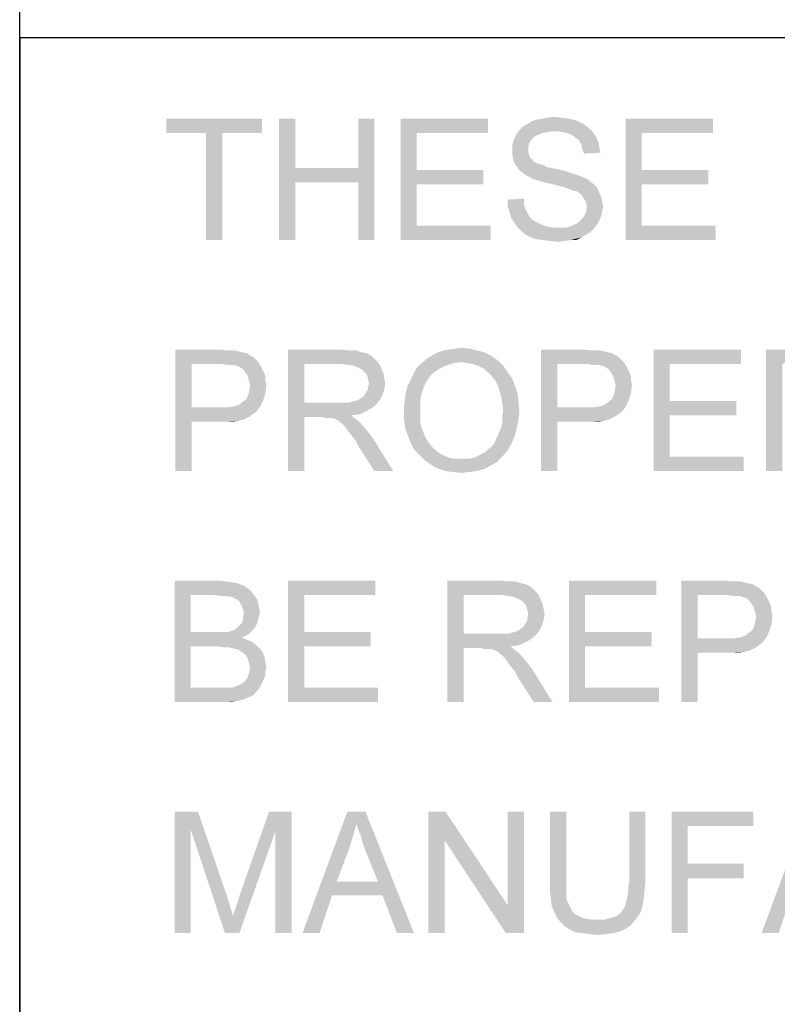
# Model space of a CAD drawing. Extents: x 0 to 1189, y 0 to 841.
# Tile 21 of 96: x 909 to 928, y 46 to 70. Entities that reach past the tile are written whole.
import ezdxf

# ---------------------------------------------------------------- set-up
doc = ezdxf.new("R2010")
doc.units = 0
doc.header["$LTSCALE"] = 65.395
doc.layers.get('0').update_dxf_attribs({"linetype": 'CONTINUOUS'})

msp = doc.modelspace()

# ---------------------------------------------------------------- linework, layer by layer
at = {"color": 3, "linetype": 'Continuous'}
for p, q in [((909, 15), (909, 90)), ((909, 70), (1037, 70)), ((909, 70), (909, 40)), ((909, 70), (1174, 70))]:
    msp.add_line(p, q, dxfattribs=at)
at = {"color": 1, "linetype": 'Continuous'}
for points in [[(922.044, 68.022), (922.2, 68.044), (922.356, 68.022)], [(914.978, 68), (912.622, 67.644), (912.622, 68)], [(913.6, 67.644), (912.622, 67.644), (914.978, 68)], [(914, 67.644), (913.6, 67.644), (914.978, 68)], [(914, 67.644), (914.978, 68), (914.978, 67.644)], [(915.8, 68), (915.8, 66.778), (915.4, 65)], [(915.8, 68), (915.4, 65), (915.4, 68)], [(917.756, 68), (917.356, 66.778), (917.356, 68)], [(917.356, 66.422), (917.356, 66.778), (917.756, 68)], [(917.356, 65), (917.356, 66.422), (917.756, 68)], [(917.356, 65), (917.756, 68), (917.756, 65)], [(918.4, 68), (920.556, 68), (918.8, 67.644)], [(918.8, 67.644), (918.4, 65), (918.4, 68)], [(918.8, 67.644), (920.556, 68), (920.556, 67.644)], [(923, 67.8), (921.356, 67.733), (921.422, 67.8)], [(921.356, 67.733), (923, 67.8), (923.111, 67.711)], [(922.911, 67.867), (921.422, 67.8), (921.533, 67.867)], [(921.422, 67.8), (922.911, 67.867), (923, 67.8)], [(922.778, 67.933), (921.533, 67.867), (921.644, 67.933)], [(921.533, 67.867), (922.778, 67.933), (922.911, 67.867)], [(922.644, 67.978), (921.644, 67.933), (921.778, 67.978)], [(921.644, 67.933), (922.644, 67.978), (922.778, 67.933)], [(922.511, 68), (921.778, 67.978), (921.911, 68)], [(921.778, 67.978), (922.511, 68), (922.644, 67.978)], [(922.356, 68.022), (921.911, 68), (922.044, 68.022)], [(921.911, 68), (922.356, 68.022), (922.511, 68)], [(923.956, 68), (926.111, 68), (924.356, 67.644)], [(924.356, 67.644), (923.956, 65), (923.956, 68)], [(924.356, 67.644), (926.111, 68), (926.111, 67.644)], [(914, 67.644), (913.6, 65), (913.6, 67.644)], [(913.6, 65), (914, 67.644), (914, 65)], [(918.8, 67.644), (918.8, 66.733), (918.4, 65)], [(921.8, 67.6), (921.222, 67.533), (921.267, 67.622)], [(921.8, 67.6), (921.711, 67.556), (921.222, 67.533)], [(921.222, 67.533), (921.711, 67.556), (921.644, 67.489)], [(922.222, 67.689), (921.267, 67.622), (921.356, 67.733)], [(922.222, 67.689), (922.044, 67.667), (921.267, 67.622)], [(922.044, 67.667), (921.911, 67.644), (921.267, 67.622)], [(921.267, 67.622), (921.911, 67.644), (921.8, 67.6)], [(921.356, 67.733), (923.111, 67.711), (922.222, 67.689)], [(922.378, 67.667), (922.222, 67.689), (923.111, 67.711)], [(922.511, 67.644), (922.378, 67.667), (923.111, 67.711)], [(922.511, 67.644), (923.111, 67.711), (923.178, 67.622)], [(923.178, 67.622), (922.622, 67.6), (922.511, 67.644)], [(922.711, 67.533), (922.622, 67.6), (923.178, 67.622)], [(922.711, 67.533), (923.178, 67.622), (923.244, 67.511)], [(924.356, 67.644), (924.356, 66.733), (923.956, 65)], [(921.578, 67.4), (921.156, 67.311), (921.178, 67.422)], [(921.156, 67.311), (921.578, 67.4), (921.556, 67.311)], [(921.556, 67.311), (921.556, 67.222), (921.156, 67.2)], [(921.556, 67.311), (921.156, 67.2), (921.156, 67.311)], [(921.644, 67.489), (921.178, 67.422), (921.222, 67.533)], [(921.178, 67.422), (921.644, 67.489), (921.578, 67.4)], [(923.244, 67.511), (922.8, 67.467), (922.711, 67.533)], [(922.8, 67.467), (923.244, 67.511), (923.289, 67.4)], [(923.289, 67.4), (922.867, 67.356), (922.8, 67.467)], [(922.867, 67.356), (923.289, 67.4), (923.311, 67.267)], [(923.311, 67.267), (922.889, 67.244), (922.867, 67.356)], [(921.156, 67.2), (921.556, 67.222), (921.556, 67.156)], [(921.556, 67.156), (921.156, 67.111), (921.156, 67.2)], [(921.156, 67.111), (921.556, 67.156), (921.578, 67.089)], [(921.578, 67.089), (921.178, 67.022), (921.156, 67.111)], [(921.178, 67.022), (921.578, 67.089), (921.6, 67.022)], [(922.889, 67.244), (923.311, 67.267), (923.333, 67.156)], [(923.333, 67.156), (922.933, 67.133), (922.889, 67.244)], [(921.6, 67.022), (921.2, 66.911), (921.178, 67.022)], [(921.6, 67.022), (921.667, 66.978), (921.2, 66.911)], [(921.667, 66.978), (921.689, 66.933), (921.2, 66.911)], [(921.2, 66.911), (921.689, 66.933), (921.733, 66.911)], [(921.733, 66.911), (921.244, 66.844), (921.2, 66.911)], [(921.733, 66.911), (921.8, 66.889), (921.244, 66.844)], [(921.8, 66.889), (921.867, 66.867), (921.244, 66.844)], [(921.244, 66.844), (921.867, 66.867), (921.933, 66.844)], [(921.933, 66.844), (921.311, 66.756), (921.244, 66.844)], [(921.933, 66.844), (922.022, 66.8), (921.311, 66.756)], [(915.8, 66.778), (915.8, 66.422), (915.4, 65)], [(915.8, 66.778), (917.356, 66.778), (915.8, 66.422)], [(917.356, 66.422), (915.8, 66.422), (917.356, 66.778)], [(918.8, 66.733), (918.8, 66.378), (918.4, 65)], [(918.8, 66.378), (920.444, 66.733), (920.444, 66.378)], [(918.8, 66.733), (920.444, 66.733), (918.8, 66.378)], [(922.022, 66.8), (922.133, 66.778), (921.311, 66.756)], [(921.311, 66.756), (922.133, 66.778), (922.244, 66.756)], [(922.244, 66.756), (921.378, 66.689), (921.311, 66.756)], [(922.244, 66.756), (922.444, 66.711), (921.378, 66.689)], [(921.378, 66.689), (922.444, 66.711), (922.644, 66.644)], [(922.644, 66.644), (921.467, 66.622), (921.378, 66.689)], [(921.467, 66.622), (922.644, 66.644), (922.778, 66.6)], [(922.778, 66.6), (921.578, 66.556), (921.467, 66.622)], [(921.578, 66.556), (922.778, 66.6), (922.889, 66.556)], [(924.356, 66.733), (924.356, 66.378), (923.956, 65)], [(924.356, 66.378), (926, 66.733), (926, 66.378)], [(924.356, 66.733), (926, 66.733), (924.356, 66.378)], [(915.4, 65), (915.8, 66.422), (915.8, 65)], [(918.8, 66.378), (918.8, 65.356), (918.4, 65)], [(922.889, 66.556), (921.667, 66.511), (921.578, 66.556)], [(921.667, 66.511), (922.889, 66.556), (923, 66.511)], [(923, 66.511), (921.8, 66.467), (921.667, 66.511)], [(921.956, 66.422), (921.8, 66.467), (923, 66.511)], [(921.956, 66.422), (923, 66.511), (923.111, 66.422)], [(923.111, 66.422), (922.156, 66.378), (921.956, 66.422)], [(922.156, 66.378), (923.111, 66.422), (923.2, 66.356)], [(923.2, 66.356), (922.333, 66.333), (922.156, 66.378)], [(922.489, 66.289), (922.333, 66.333), (923.2, 66.356)], [(922.489, 66.289), (923.2, 66.356), (923.267, 66.267)], [(924.356, 66.378), (924.356, 65.356), (923.956, 65)], [(923.267, 66.267), (922.6, 66.244), (922.489, 66.289)], [(922.667, 66.222), (922.6, 66.244), (923.267, 66.267)], [(922.756, 66.2), (922.667, 66.222), (923.267, 66.267)], [(922.822, 66.156), (922.756, 66.2), (923.267, 66.267)], [(922.822, 66.156), (923.267, 66.267), (923.311, 66.156)], [(923.311, 66.156), (922.867, 66.111), (922.822, 66.156)], [(922.867, 66.111), (923.311, 66.156), (923.356, 66.067)], [(923.356, 66.067), (922.911, 66.044), (922.867, 66.111)], [(921.044, 66), (921.444, 66.022), (921.444, 65.911)], [(921.444, 65.911), (921.044, 65.844), (921.044, 66)], [(921.044, 65.844), (921.444, 65.911), (921.467, 65.8)], [(921.467, 65.8), (921.089, 65.689), (921.044, 65.844)], [(922.911, 66.044), (923.356, 66.067), (923.378, 65.956)], [(923.378, 65.956), (922.978, 65.933), (922.911, 66.044)], [(922.978, 65.933), (923.378, 65.956), (923.4, 65.844)], [(923.4, 65.844), (923, 65.822), (922.978, 65.933)], [(923, 65.822), (923.4, 65.844), (923.378, 65.711)], [(921.467, 65.8), (921.511, 65.711), (921.089, 65.689)], [(921.089, 65.689), (921.511, 65.711), (921.556, 65.622)], [(921.556, 65.622), (921.133, 65.556), (921.089, 65.689)], [(921.133, 65.556), (921.556, 65.622), (921.6, 65.556)], [(922.867, 65.511), (922.911, 65.556), (923.356, 65.6)], [(922.867, 65.511), (923.356, 65.6), (923.311, 65.489)], [(923.356, 65.6), (922.911, 65.556), (922.978, 65.689)], [(923.378, 65.711), (922.978, 65.689), (923, 65.822)], [(922.978, 65.689), (923.378, 65.711), (923.356, 65.6)], [(918.8, 65.356), (920.622, 65.356), (918.4, 65)], [(918.4, 65), (920.622, 65.356), (920.622, 65)], [(921.6, 65.556), (921.2, 65.444), (921.133, 65.556)], [(921.6, 65.556), (921.667, 65.489), (921.2, 65.444)], [(921.2, 65.444), (921.667, 65.489), (921.756, 65.444)], [(921.756, 65.444), (921.289, 65.311), (921.2, 65.444)], [(921.756, 65.444), (921.844, 65.4), (921.289, 65.311)], [(921.844, 65.4), (921.933, 65.356), (921.289, 65.311)], [(921.933, 65.356), (922.044, 65.333), (921.289, 65.311)], [(922.489, 65.311), (922.578, 65.333), (923.244, 65.378)], [(922.489, 65.311), (923.244, 65.378), (923.178, 65.289)], [(923.244, 65.378), (922.578, 65.333), (922.667, 65.378)], [(922.667, 65.378), (922.733, 65.4), (923.311, 65.489)], [(922.667, 65.378), (923.311, 65.489), (923.244, 65.378)], [(922.733, 65.4), (922.8, 65.444), (923.311, 65.489)], [(923.311, 65.489), (922.8, 65.444), (922.867, 65.511)], [(924.356, 65.356), (926.178, 65.356), (923.956, 65)], [(923.956, 65), (926.178, 65.356), (926.178, 65)], [(921.289, 65.311), (922.044, 65.333), (922.156, 65.311)], [(922.156, 65.311), (921.378, 65.222), (921.289, 65.311)], [(922.489, 65.311), (923.178, 65.289), (921.378, 65.222)], [(922.378, 65.311), (922.489, 65.311), (921.378, 65.222)], [(922.289, 65.311), (922.378, 65.311), (921.378, 65.222)], [(922.156, 65.311), (922.289, 65.311), (921.378, 65.222)], [(921.378, 65.222), (923.178, 65.289), (923.089, 65.2)], [(923.089, 65.2), (921.489, 65.133), (921.378, 65.222)], [(921.489, 65.133), (923.089, 65.2), (922.978, 65.133)], [(922.978, 65.133), (921.622, 65.067), (921.489, 65.133)], [(921.622, 65.067), (922.978, 65.133), (922.867, 65.067)], [(922.867, 65.067), (921.756, 65.022), (921.622, 65.067)], [(921.933, 65), (921.756, 65.022), (922.867, 65.067)], [(922.6, 65), (921.933, 65), (922.867, 65.067)], [(922.6, 65), (922.111, 64.978), (921.933, 65)], [(922.111, 64.978), (922.6, 65), (922.444, 64.978)], [(922.444, 64.978), (922.289, 64.956), (922.111, 64.978)], [(922.6, 65), (922.867, 65.067), (922.733, 65)], [(912.844, 62.3), (913.933, 62.3), (913.244, 61.944)], [(913.244, 61.944), (912.844, 59.3), (912.844, 62.3)], [(913.933, 62.3), (914.089, 62.278), (913.244, 61.944)], [(914.311, 62.278), (914.4, 62.256), (913.244, 61.944)], [(914.2, 62.278), (914.311, 62.278), (913.244, 61.944)], [(914.089, 62.278), (914.2, 62.278), (913.244, 61.944)], [(914.4, 62.256), (914.489, 62.233), (913.244, 61.944)], [(914.489, 62.233), (914.6, 62.211), (913.244, 61.944)], [(914.6, 62.211), (914.667, 62.167), (913.244, 61.944)], [(915.622, 62.3), (916.933, 62.3), (916.022, 61.944)], [(916.022, 61.944), (915.622, 59.3), (915.622, 62.3)], [(916.933, 62.3), (917.133, 62.278), (916.022, 61.944)], [(917.289, 62.278), (917.444, 62.233), (916.022, 61.944)], [(917.133, 62.278), (917.289, 62.278), (916.022, 61.944)], [(917.444, 62.233), (917.556, 62.211), (916.022, 61.944)], [(917.556, 62.211), (917.644, 62.167), (916.022, 61.944)], [(920.467, 62.233), (919.2, 62.167), (919.333, 62.233)], [(919.2, 62.167), (920.467, 62.233), (920.644, 62.144)], [(920.289, 62.278), (919.333, 62.233), (919.467, 62.278)], [(919.333, 62.233), (920.289, 62.278), (920.467, 62.233)], [(919.467, 62.278), (919.6, 62.3), (920.111, 62.322)], [(919.467, 62.278), (920.111, 62.322), (920.289, 62.278)], [(920.111, 62.322), (919.6, 62.3), (919.756, 62.322)], [(919.756, 62.322), (919.911, 62.344), (920.111, 62.322)], [(921.867, 62.3), (922.956, 62.3), (922.267, 61.944)], [(922.267, 61.944), (921.867, 59.3), (921.867, 62.3)], [(922.956, 62.3), (923.111, 62.278), (922.267, 61.944)], [(923.333, 62.278), (923.422, 62.256), (922.267, 61.944)], [(923.222, 62.278), (923.333, 62.278), (922.267, 61.944)], [(923.111, 62.278), (923.222, 62.278), (922.267, 61.944)], [(923.422, 62.256), (923.511, 62.233), (922.267, 61.944)], [(923.511, 62.233), (923.622, 62.211), (922.267, 61.944)], [(923.622, 62.211), (923.689, 62.167), (922.267, 61.944)], [(924.644, 62.3), (926.8, 62.3), (925.044, 61.944)], [(925.044, 61.944), (924.644, 59.3), (924.644, 62.3)], [(925.044, 61.944), (926.8, 62.3), (926.8, 61.944)], [(927.422, 62.3), (928.733, 62.3), (927.822, 61.944)], [(927.822, 61.944), (927.422, 59.3), (927.422, 62.3)], [(914.667, 62.167), (914.756, 62.122), (913.244, 61.944)], [(914.756, 62.122), (914.822, 62.056), (913.244, 61.944)], [(914.822, 62.056), (914.889, 61.989), (913.244, 61.944)], [(913.978, 61.944), (913.244, 61.944), (914.889, 61.989)], [(914.111, 61.922), (913.978, 61.944), (914.889, 61.989)], [(914.2, 61.922), (914.111, 61.922), (914.889, 61.989)], [(914.289, 61.922), (914.2, 61.922), (914.889, 61.989)], [(914.289, 61.922), (914.889, 61.989), (914.933, 61.922)], [(917.644, 62.167), (917.733, 62.1), (916.022, 61.944)], [(917.733, 62.1), (917.822, 62.011), (916.022, 61.944)], [(916.956, 61.944), (916.022, 61.944), (917.822, 62.011)], [(917.111, 61.922), (916.956, 61.944), (917.822, 62.011)], [(917.111, 61.922), (917.822, 62.011), (917.889, 61.922)], [(919.911, 61.989), (918.867, 61.922), (918.978, 62.011)], [(919.911, 61.989), (919.711, 61.967), (918.867, 61.922)], [(918.867, 61.922), (919.711, 61.967), (919.511, 61.9)], [(920.8, 62.033), (918.978, 62.011), (919.089, 62.1)], [(919.911, 61.989), (918.978, 62.011), (920.8, 62.033)], [(920.644, 62.144), (919.089, 62.1), (919.2, 62.167)], [(919.089, 62.1), (920.644, 62.144), (920.8, 62.033)], [(920.044, 61.967), (919.911, 61.989), (920.8, 62.033)], [(920.178, 61.944), (920.044, 61.967), (920.8, 62.033)], [(920.311, 61.9), (920.178, 61.944), (920.8, 62.033)], [(920.311, 61.9), (920.8, 62.033), (920.933, 61.9)], [(923.689, 62.167), (923.778, 62.122), (922.267, 61.944)], [(923.778, 62.122), (923.844, 62.056), (922.267, 61.944)], [(923.844, 62.056), (923.911, 61.989), (922.267, 61.944)], [(923, 61.944), (922.267, 61.944), (923.911, 61.989)], [(923.133, 61.922), (923, 61.944), (923.911, 61.989)], [(923.222, 61.922), (923.133, 61.922), (923.911, 61.989)], [(923.311, 61.922), (923.222, 61.922), (923.911, 61.989)], [(923.311, 61.922), (923.911, 61.989), (923.956, 61.922)], [(913.244, 61.944), (913.244, 60.878), (912.844, 59.3)], [(914.933, 61.922), (914.333, 61.9), (914.289, 61.922)], [(914.422, 61.878), (914.333, 61.9), (914.933, 61.922)], [(914.489, 61.833), (914.422, 61.878), (914.933, 61.922)], [(914.489, 61.833), (914.933, 61.922), (914.978, 61.833)], [(914.978, 61.833), (914.533, 61.789), (914.489, 61.833)], [(914.533, 61.789), (914.978, 61.833), (915.022, 61.744)], [(915.022, 61.744), (914.578, 61.722), (914.533, 61.789)], [(914.622, 61.656), (914.578, 61.722), (915.022, 61.744)], [(914.622, 61.656), (915.022, 61.744), (915.067, 61.633)], [(916.022, 61.944), (916.022, 60.989), (915.622, 59.3)], [(917.889, 61.922), (917.244, 61.9), (917.111, 61.922)], [(917.356, 61.856), (917.244, 61.9), (917.889, 61.922)], [(917.444, 61.811), (917.356, 61.856), (917.889, 61.922)], [(917.444, 61.811), (917.889, 61.922), (917.933, 61.811)], [(917.933, 61.811), (917.533, 61.722), (917.444, 61.811)], [(917.533, 61.722), (917.933, 61.811), (917.978, 61.722)], [(917.978, 61.722), (917.578, 61.656), (917.533, 61.722)], [(917.578, 61.656), (917.978, 61.722), (918, 61.589)], [(919.333, 61.811), (919.178, 61.7), (918.711, 61.678)], [(919.333, 61.811), (918.711, 61.678), (918.778, 61.811)], [(919.511, 61.9), (918.778, 61.811), (918.867, 61.922)], [(918.778, 61.811), (919.511, 61.9), (919.333, 61.811)], [(920.933, 61.9), (920.444, 61.833), (920.311, 61.9)], [(920.556, 61.744), (920.444, 61.833), (920.933, 61.9)], [(920.556, 61.744), (920.933, 61.9), (921.044, 61.744)], [(921.044, 61.744), (920.644, 61.656), (920.556, 61.744)], [(920.644, 61.656), (921.044, 61.744), (921.156, 61.589)], [(922.267, 61.944), (922.267, 60.878), (921.867, 59.3)], [(923.956, 61.922), (923.356, 61.9), (923.311, 61.922)], [(923.444, 61.878), (923.356, 61.9), (923.956, 61.922)], [(923.511, 61.833), (923.444, 61.878), (923.956, 61.922)], [(923.511, 61.833), (923.956, 61.922), (924, 61.833)], [(924, 61.833), (923.556, 61.789), (923.511, 61.833)], [(923.556, 61.789), (924, 61.833), (924.044, 61.744)], [(924.044, 61.744), (923.6, 61.722), (923.556, 61.789)], [(923.644, 61.656), (923.6, 61.722), (924.044, 61.744)], [(923.644, 61.656), (924.044, 61.744), (924.089, 61.633)], [(925.044, 61.944), (925.044, 61.033), (924.644, 59.3)], [(927.822, 61.944), (927.822, 60.989), (927.422, 59.3)], [(915.067, 61.633), (914.644, 61.589), (914.622, 61.656)], [(914.644, 61.589), (915.067, 61.633), (915.067, 61.522)], [(915.067, 61.522), (914.667, 61.5), (914.644, 61.589)], [(914.667, 61.5), (915.067, 61.522), (915.089, 61.433)], [(915.089, 61.433), (914.689, 61.411), (914.667, 61.5)], [(918, 61.589), (917.6, 61.567), (917.578, 61.656)], [(917.6, 61.567), (918, 61.589), (918.022, 61.478)], [(918.022, 61.478), (917.622, 61.456), (917.6, 61.567)], [(917.6, 61.389), (917.622, 61.456), (918.022, 61.478)], [(917.6, 61.322), (917.6, 61.389), (918.022, 61.478)], [(917.6, 61.322), (918.022, 61.478), (918, 61.322)], [(919.044, 61.522), (918.578, 61.411), (918.644, 61.544)], [(919.044, 61.522), (919, 61.433), (918.578, 61.411)], [(919.111, 61.611), (918.644, 61.544), (918.711, 61.678)], [(918.644, 61.544), (919.111, 61.611), (919.044, 61.522)], [(918.711, 61.678), (919.178, 61.7), (919.111, 61.611)], [(921.156, 61.589), (920.733, 61.544), (920.644, 61.656)], [(920.8, 61.411), (920.733, 61.544), (921.156, 61.589)], [(920.8, 61.411), (921.156, 61.589), (921.222, 61.411)], [(924.089, 61.633), (923.667, 61.589), (923.644, 61.656)], [(923.667, 61.589), (924.089, 61.633), (924.089, 61.522)], [(924.089, 61.522), (923.689, 61.5), (923.667, 61.589)], [(923.689, 61.5), (924.089, 61.522), (924.111, 61.433)], [(924.111, 61.433), (923.711, 61.411), (923.689, 61.5)], [(914.6, 61.078), (914.644, 61.189), (915.067, 61.233)], [(914.6, 61.078), (915.067, 61.233), (915.022, 61.078)], [(915.067, 61.233), (914.644, 61.189), (914.667, 61.278)], [(914.667, 61.278), (914.689, 61.411), (915.089, 61.433)], [(914.667, 61.278), (915.089, 61.433), (915.067, 61.233)], [(917.533, 61.211), (917.556, 61.256), (918, 61.322)], [(917.533, 61.211), (918, 61.322), (917.956, 61.189)], [(918, 61.322), (917.556, 61.256), (917.6, 61.322)], [(918.911, 61.189), (918.511, 61.1), (918.533, 61.256)], [(918.956, 61.322), (918.533, 61.256), (918.578, 61.411)], [(918.533, 61.256), (918.956, 61.322), (918.911, 61.189)], [(918.578, 61.411), (919, 61.433), (918.956, 61.322)], [(921.222, 61.411), (920.844, 61.278), (920.8, 61.411)], [(920.844, 61.278), (921.222, 61.411), (921.289, 61.211)], [(921.289, 61.211), (920.889, 61.122), (920.844, 61.278)], [(923.622, 61.078), (923.667, 61.189), (924.089, 61.233)], [(923.622, 61.078), (924.089, 61.233), (924.044, 61.078)], [(924.089, 61.233), (923.667, 61.189), (923.689, 61.278)], [(923.689, 61.278), (923.711, 61.411), (924.111, 61.433)], [(923.689, 61.278), (924.111, 61.433), (924.089, 61.233)], [(914.422, 60.944), (914.511, 61.011), (915.022, 61.078)], [(914.422, 60.944), (915.022, 61.078), (914.956, 60.922)], [(915.022, 61.078), (914.511, 61.011), (914.6, 61.078)], [(916.022, 60.989), (916.022, 60.633), (915.622, 59.3)], [(917.111, 60.989), (917.8, 60.944), (916.022, 60.633)], [(917, 60.989), (917.111, 60.989), (916.022, 60.633)], [(916.867, 60.989), (917, 60.989), (916.022, 60.633)], [(916.022, 60.989), (916.867, 60.989), (916.022, 60.633)], [(917.111, 60.989), (917.2, 61.011), (917.889, 61.056)], [(917.111, 60.989), (917.889, 61.056), (917.8, 60.944)], [(917.2, 61.011), (917.289, 61.033), (917.889, 61.056)], [(917.889, 61.056), (917.289, 61.033), (917.356, 61.056)], [(917.356, 61.056), (917.422, 61.1), (917.956, 61.189)], [(917.356, 61.056), (917.956, 61.189), (917.889, 61.056)], [(917.422, 61.1), (917.489, 61.144), (917.956, 61.189)], [(917.956, 61.189), (917.489, 61.144), (917.533, 61.211)], [(918.889, 61.056), (918.489, 60.922), (918.511, 61.1)], [(918.489, 60.922), (918.889, 61.056), (918.889, 60.9)], [(918.511, 61.1), (918.911, 61.189), (918.889, 61.056)], [(920.889, 61.122), (921.289, 61.211), (921.311, 61.011)], [(921.311, 61.011), (920.911, 60.967), (920.889, 61.122)], [(920.933, 60.789), (920.911, 60.967), (921.311, 61.011)], [(920.933, 60.789), (921.311, 61.011), (921.333, 60.789)], [(923.444, 60.944), (923.533, 61.011), (924.044, 61.078)], [(923.444, 60.944), (924.044, 61.078), (923.978, 60.922)], [(924.044, 61.078), (923.533, 61.011), (923.622, 61.078)], [(925.044, 61.033), (925.044, 60.678), (924.644, 59.3)], [(925.044, 60.678), (926.689, 61.033), (926.689, 60.678)], [(925.044, 61.033), (926.689, 61.033), (925.044, 60.678)], [(927.822, 60.989), (927.822, 60.633), (927.422, 59.3)], [(913.244, 60.878), (913.244, 60.522), (912.844, 59.3)], [(914.156, 60.878), (914.844, 60.767), (913.244, 60.522)], [(913.978, 60.878), (914.156, 60.878), (913.244, 60.522)], [(913.244, 60.878), (913.978, 60.878), (913.244, 60.522)], [(914.844, 60.767), (914.778, 60.722), (913.244, 60.522)], [(914.156, 60.878), (914.311, 60.9), (914.956, 60.922)], [(914.156, 60.878), (914.956, 60.922), (914.844, 60.767)], [(914.956, 60.922), (914.311, 60.9), (914.422, 60.944)], [(917.8, 60.944), (917.689, 60.856), (916.022, 60.633)], [(917.689, 60.856), (917.533, 60.767), (916.022, 60.633)], [(917.533, 60.767), (917.378, 60.7), (916.022, 60.633)], [(918.889, 60.9), (918.489, 60.744), (918.489, 60.922)], [(918.489, 60.744), (918.889, 60.9), (918.889, 60.744)], [(918.889, 60.744), (918.889, 60.611), (918.489, 60.567)], [(918.889, 60.744), (918.489, 60.567), (918.489, 60.744)], [(921.333, 60.789), (920.911, 60.656), (920.933, 60.789)], [(920.911, 60.656), (921.333, 60.789), (921.311, 60.567)], [(922.267, 60.878), (922.267, 60.522), (921.867, 59.3)], [(923.178, 60.878), (923.867, 60.767), (922.267, 60.522)], [(923, 60.878), (923.178, 60.878), (922.267, 60.522)], [(922.267, 60.878), (923, 60.878), (922.267, 60.522)], [(923.867, 60.767), (923.8, 60.722), (922.267, 60.522)], [(923.178, 60.878), (923.333, 60.9), (923.978, 60.922)], [(923.178, 60.878), (923.978, 60.922), (923.867, 60.767)], [(923.978, 60.922), (923.333, 60.9), (923.444, 60.944)], [(912.844, 59.3), (913.244, 60.522), (913.244, 59.3)], [(914.778, 60.722), (914.689, 60.656), (913.244, 60.522)], [(914.689, 60.656), (914.6, 60.611), (913.244, 60.522)], [(914.6, 60.611), (914.511, 60.567), (913.244, 60.522)], [(914.511, 60.567), (914.4, 60.544), (913.244, 60.522)], [(913.978, 60.522), (913.244, 60.522), (914.4, 60.544)], [(914.133, 60.522), (913.978, 60.522), (914.4, 60.544)], [(914.133, 60.522), (914.4, 60.544), (914.267, 60.522)], [(915.622, 59.3), (916.022, 60.633), (916.022, 59.3)], [(917.378, 60.7), (917.178, 60.678), (916.022, 60.633)], [(916.467, 60.633), (916.022, 60.633), (917.178, 60.678)], [(916.533, 60.611), (916.467, 60.633), (917.178, 60.678)], [(916.6, 60.611), (916.533, 60.611), (917.178, 60.678)], [(916.644, 60.611), (916.6, 60.611), (917.178, 60.678)], [(916.689, 60.611), (916.644, 60.611), (917.178, 60.678)], [(916.778, 60.589), (916.689, 60.611), (917.178, 60.678)], [(916.778, 60.589), (917.178, 60.678), (917.289, 60.589)], [(917.289, 60.589), (916.867, 60.544), (916.778, 60.589)], [(916.911, 60.5), (916.867, 60.544), (917.289, 60.589)], [(916.911, 60.5), (917.289, 60.589), (917.4, 60.5)], [(917.4, 60.5), (916.978, 60.456), (916.911, 60.5)], [(917.022, 60.411), (916.978, 60.456), (917.4, 60.5)], [(917.067, 60.344), (917.022, 60.411), (917.4, 60.5)], [(917.067, 60.344), (917.4, 60.5), (917.556, 60.322)], [(918.489, 60.567), (918.889, 60.611), (918.889, 60.5)], [(918.889, 60.5), (918.511, 60.367), (918.489, 60.567)], [(918.889, 60.5), (918.911, 60.389), (918.511, 60.367)], [(920.889, 60.389), (920.911, 60.522), (921.311, 60.567)], [(920.889, 60.389), (921.311, 60.567), (921.267, 60.344)], [(921.311, 60.567), (920.911, 60.522), (920.911, 60.656)], [(921.867, 59.3), (922.267, 60.522), (922.267, 59.3)], [(923.8, 60.722), (923.711, 60.656), (922.267, 60.522)], [(923.711, 60.656), (923.622, 60.611), (922.267, 60.522)], [(923.622, 60.611), (923.533, 60.567), (922.267, 60.522)], [(923.533, 60.567), (923.422, 60.544), (922.267, 60.522)], [(923, 60.522), (922.267, 60.522), (923.422, 60.544)], [(923.156, 60.522), (923, 60.522), (923.422, 60.544)], [(923.156, 60.522), (923.422, 60.544), (923.289, 60.522)], [(925.044, 60.678), (925.044, 59.656), (924.644, 59.3)], [(927.422, 59.3), (927.822, 60.633), (927.822, 59.3)], [(917.556, 60.322), (917.133, 60.256), (917.067, 60.344)], [(917.2, 60.167), (917.133, 60.256), (917.556, 60.322)], [(917.2, 60.167), (917.556, 60.322), (917.711, 60.122)], [(918.511, 60.367), (918.911, 60.389), (918.956, 60.278)], [(918.956, 60.278), (918.578, 60.189), (918.511, 60.367)], [(918.578, 60.189), (918.956, 60.278), (919, 60.167)], [(920.8, 60.189), (920.844, 60.278), (921.267, 60.344)], [(920.8, 60.189), (921.267, 60.344), (921.222, 60.167)], [(921.267, 60.344), (920.844, 60.278), (920.889, 60.389)], [(917.711, 60.122), (917.289, 60.056), (917.2, 60.167)], [(917.356, 59.922), (917.289, 60.056), (917.711, 60.122)], [(917.756, 59.3), (917.356, 59.922), (917.711, 60.122)], [(917.756, 59.3), (917.711, 60.122), (918.222, 59.3)], [(919, 60.167), (918.644, 60.011), (918.578, 60.189)], [(919, 60.167), (919.044, 60.078), (918.644, 60.011)], [(918.644, 60.011), (919.044, 60.078), (919.111, 59.989)], [(919.111, 59.989), (918.733, 59.833), (918.644, 60.011)], [(920.711, 59.989), (920.756, 60.078), (921.222, 60.167)], [(920.711, 59.989), (921.222, 60.167), (921.133, 59.967)], [(921.222, 60.167), (920.756, 60.078), (920.8, 60.189)], [(919.111, 59.989), (919.178, 59.9), (918.733, 59.833)], [(918.733, 59.833), (919.178, 59.9), (919.244, 59.833)], [(919.244, 59.833), (918.867, 59.7), (918.733, 59.833)], [(919.244, 59.833), (919.333, 59.767), (918.867, 59.7)], [(919.333, 59.767), (919.4, 59.722), (918.867, 59.7)], [(920.311, 59.678), (920.4, 59.722), (921.044, 59.811)], [(920.311, 59.678), (921.044, 59.811), (920.911, 59.656)], [(920.4, 59.722), (920.489, 59.767), (921.044, 59.811)], [(921.044, 59.811), (920.489, 59.767), (920.556, 59.833)], [(920.556, 59.833), (920.644, 59.9), (921.133, 59.967)], [(920.556, 59.833), (921.133, 59.967), (921.044, 59.811)], [(921.133, 59.967), (920.644, 59.9), (920.711, 59.989)], [(918.867, 59.7), (919.4, 59.722), (919.489, 59.678)], [(919.489, 59.678), (919, 59.567), (918.867, 59.7)], [(919.489, 59.678), (919.6, 59.633), (919, 59.567)], [(919.6, 59.633), (919.689, 59.611), (919, 59.567)], [(920, 59.611), (920.111, 59.611), (919, 59.567)], [(919.889, 59.611), (920, 59.611), (919, 59.567)], [(919.8, 59.611), (919.889, 59.611), (919, 59.567)], [(919.689, 59.611), (919.8, 59.611), (919, 59.567)], [(920.778, 59.522), (919, 59.567), (920.111, 59.611)], [(920.778, 59.522), (919.156, 59.456), (919, 59.567)], [(919.156, 59.456), (920.778, 59.522), (920.622, 59.433)], [(920.111, 59.611), (920.222, 59.633), (920.911, 59.656)], [(920.111, 59.611), (920.911, 59.656), (920.778, 59.522)], [(920.911, 59.656), (920.222, 59.633), (920.311, 59.678)], [(925.044, 59.656), (926.867, 59.656), (924.644, 59.3)], [(924.644, 59.3), (926.867, 59.656), (926.867, 59.3)], [(920.622, 59.433), (919.311, 59.367), (919.156, 59.456)], [(919.311, 59.367), (920.622, 59.433), (920.444, 59.344)], [(920.444, 59.344), (919.511, 59.3), (919.311, 59.367)], [(919.511, 59.3), (920.444, 59.344), (920.267, 59.3)], [(920.267, 59.3), (919.689, 59.278), (919.511, 59.3)], [(919.689, 59.278), (920.267, 59.3), (920.089, 59.278)], [(920.089, 59.278), (919.911, 59.256), (919.689, 59.278)], [(912.822, 56.6), (913.933, 56.6), (913.222, 56.244)], [(913.222, 56.244), (912.822, 53.6), (912.822, 56.6)], [(913.933, 56.6), (914.089, 56.578), (913.222, 56.244)], [(914.089, 56.578), (914.244, 56.556), (913.222, 56.244)], [(914.244, 56.556), (914.378, 56.533), (913.222, 56.244)], [(914.378, 56.533), (914.489, 56.489), (913.222, 56.244)], [(914.489, 56.489), (914.578, 56.444), (913.222, 56.244)], [(914.578, 56.444), (914.667, 56.378), (913.222, 56.244)], [(914.667, 56.378), (914.733, 56.311), (913.222, 56.244)], [(915.622, 56.6), (917.778, 56.6), (916.022, 56.244)], [(916.022, 56.244), (915.622, 53.6), (915.622, 56.6)], [(916.022, 56.244), (917.778, 56.6), (917.778, 56.244)], [(919.556, 56.6), (920.867, 56.6), (919.956, 56.244)], [(919.956, 56.244), (919.556, 53.6), (919.556, 56.6)], [(920.867, 56.6), (921.067, 56.578), (919.956, 56.244)], [(921.222, 56.578), (921.378, 56.533), (919.956, 56.244)], [(921.067, 56.578), (921.222, 56.578), (919.956, 56.244)], [(921.378, 56.533), (921.489, 56.511), (919.956, 56.244)], [(921.489, 56.511), (921.578, 56.467), (919.956, 56.244)], [(921.578, 56.467), (921.667, 56.4), (919.956, 56.244)], [(921.667, 56.4), (921.756, 56.311), (919.956, 56.244)], [(922.556, 56.6), (924.711, 56.6), (922.956, 56.244)], [(922.956, 56.244), (922.556, 53.6), (922.556, 56.6)], [(922.956, 56.244), (924.711, 56.6), (924.711, 56.244)], [(925.333, 56.6), (926.422, 56.6), (925.733, 56.244)], [(925.733, 56.244), (925.333, 53.6), (925.333, 56.6)], [(926.422, 56.6), (926.578, 56.578), (925.733, 56.244)], [(926.8, 56.578), (926.889, 56.556), (925.733, 56.244)], [(926.689, 56.578), (926.8, 56.578), (925.733, 56.244)], [(926.578, 56.578), (926.689, 56.578), (925.733, 56.244)], [(926.889, 56.556), (926.978, 56.533), (925.733, 56.244)], [(926.978, 56.533), (927.089, 56.511), (925.733, 56.244)], [(927.089, 56.511), (927.156, 56.467), (925.733, 56.244)], [(927.156, 56.467), (927.244, 56.422), (925.733, 56.244)], [(927.244, 56.422), (927.311, 56.356), (925.733, 56.244)], [(913.222, 56.244), (913.222, 55.333), (912.822, 53.6)], [(913.8, 56.244), (913.222, 56.244), (914.733, 56.311)], [(913.956, 56.222), (913.8, 56.244), (914.733, 56.311)], [(914.067, 56.222), (913.956, 56.222), (914.733, 56.311)], [(914.067, 56.222), (914.733, 56.311), (914.8, 56.222)], [(914.8, 56.222), (914.178, 56.2), (914.067, 56.222)], [(914.244, 56.2), (914.178, 56.2), (914.8, 56.222)], [(914.311, 56.156), (914.244, 56.2), (914.8, 56.222)], [(914.356, 56.133), (914.311, 56.156), (914.8, 56.222)], [(914.356, 56.133), (914.8, 56.222), (914.867, 56.133)], [(914.867, 56.133), (914.422, 56.089), (914.356, 56.133)], [(914.444, 56.044), (914.422, 56.089), (914.867, 56.133)], [(914.444, 56.044), (914.867, 56.133), (914.889, 56.022)], [(916.022, 56.244), (916.022, 55.333), (915.622, 53.6)], [(919.956, 56.244), (919.956, 55.289), (919.556, 53.6)], [(920.889, 56.244), (919.956, 56.244), (921.756, 56.311)], [(921.044, 56.222), (920.889, 56.244), (921.756, 56.311)], [(921.044, 56.222), (921.756, 56.311), (921.822, 56.222)], [(921.822, 56.222), (921.178, 56.2), (921.044, 56.222)], [(921.289, 56.156), (921.178, 56.2), (921.822, 56.222)], [(921.378, 56.111), (921.289, 56.156), (921.822, 56.222)], [(921.378, 56.111), (921.822, 56.222), (921.867, 56.111)], [(922.956, 56.244), (922.956, 55.333), (922.556, 53.6)], [(925.733, 56.244), (925.733, 55.178), (925.333, 53.6)], [(927.311, 56.356), (927.378, 56.289), (925.733, 56.244)], [(926.467, 56.244), (925.733, 56.244), (927.378, 56.289)], [(926.6, 56.222), (926.467, 56.244), (927.378, 56.289)], [(926.689, 56.222), (926.6, 56.222), (927.378, 56.289)], [(926.778, 56.222), (926.689, 56.222), (927.378, 56.289)], [(926.778, 56.222), (927.378, 56.289), (927.422, 56.222)], [(927.422, 56.222), (926.822, 56.2), (926.778, 56.222)], [(926.911, 56.178), (926.822, 56.2), (927.422, 56.222)], [(926.978, 56.133), (926.911, 56.178), (927.422, 56.222)], [(926.978, 56.133), (927.422, 56.222), (927.467, 56.133)], [(927.467, 56.133), (927.022, 56.089), (926.978, 56.133)], [(927.022, 56.089), (927.467, 56.133), (927.511, 56.044)], [(914.889, 56.022), (914.511, 55.911), (914.444, 56.044)], [(914.889, 56.022), (914.911, 55.933), (914.511, 55.911)], [(914.511, 55.911), (914.911, 55.933), (914.933, 55.822)], [(914.933, 55.822), (914.533, 55.778), (914.511, 55.911)], [(921.867, 56.111), (921.467, 56.022), (921.378, 56.111)], [(921.467, 56.022), (921.867, 56.111), (921.911, 56.022)], [(921.911, 56.022), (921.511, 55.956), (921.467, 56.022)], [(921.511, 55.956), (921.911, 56.022), (921.933, 55.889)], [(921.933, 55.889), (921.533, 55.867), (921.511, 55.956)], [(921.533, 55.867), (921.933, 55.889), (921.956, 55.778)], [(927.511, 56.044), (927.067, 56.022), (927.022, 56.089)], [(927.111, 55.956), (927.067, 56.022), (927.511, 56.044)], [(927.111, 55.956), (927.511, 56.044), (927.556, 55.933)], [(927.556, 55.933), (927.133, 55.889), (927.111, 55.956)], [(927.133, 55.889), (927.556, 55.933), (927.556, 55.822)], [(927.556, 55.822), (927.156, 55.8), (927.133, 55.889)], [(914.489, 55.556), (914.511, 55.622), (914.889, 55.644)], [(914.489, 55.556), (914.889, 55.644), (914.867, 55.556)], [(914.911, 55.733), (914.511, 55.689), (914.533, 55.778)], [(914.511, 55.689), (914.911, 55.733), (914.889, 55.644)], [(914.889, 55.644), (914.511, 55.622), (914.511, 55.689)], [(914.533, 55.778), (914.933, 55.822), (914.911, 55.733)], [(921.956, 55.778), (921.556, 55.756), (921.533, 55.867)], [(921.533, 55.689), (921.556, 55.756), (921.956, 55.778)], [(921.533, 55.622), (921.533, 55.689), (921.956, 55.778)], [(921.533, 55.622), (921.956, 55.778), (921.933, 55.622)], [(927.156, 55.8), (927.556, 55.822), (927.578, 55.733)], [(927.578, 55.733), (927.178, 55.711), (927.156, 55.8)], [(927.156, 55.578), (927.178, 55.711), (927.578, 55.733)], [(927.156, 55.578), (927.578, 55.733), (927.556, 55.533)], [(914.289, 55.378), (914.356, 55.422), (914.822, 55.467)], [(914.289, 55.378), (914.822, 55.467), (914.756, 55.378)], [(914.822, 55.467), (914.356, 55.422), (914.4, 55.467)], [(914.4, 55.467), (914.444, 55.511), (914.867, 55.556)], [(914.4, 55.467), (914.867, 55.556), (914.822, 55.467)], [(914.867, 55.556), (914.444, 55.511), (914.489, 55.556)], [(921.289, 55.356), (921.356, 55.4), (921.889, 55.489)], [(921.289, 55.356), (921.889, 55.489), (921.822, 55.356)], [(921.356, 55.4), (921.422, 55.444), (921.889, 55.489)], [(921.889, 55.489), (921.422, 55.444), (921.467, 55.511)], [(921.467, 55.511), (921.489, 55.556), (921.933, 55.622)], [(921.467, 55.511), (921.933, 55.622), (921.889, 55.489)], [(921.933, 55.622), (921.489, 55.556), (921.533, 55.622)], [(927.089, 55.378), (927.133, 55.489), (927.556, 55.533)], [(927.089, 55.378), (927.556, 55.533), (927.511, 55.378)], [(927.556, 55.533), (927.133, 55.489), (927.156, 55.578)], [(913.222, 55.333), (913.222, 54.978), (912.822, 53.6)], [(914.156, 55.333), (914.689, 55.311), (913.222, 54.978)], [(914.067, 55.333), (914.156, 55.333), (913.222, 54.978)], [(913.978, 55.333), (914.067, 55.333), (913.222, 54.978)], [(913.844, 55.333), (913.978, 55.333), (913.222, 54.978)], [(913.222, 55.333), (913.844, 55.333), (913.222, 54.978)], [(914.689, 55.311), (914.6, 55.244), (913.222, 54.978)], [(914.6, 55.244), (914.489, 55.2), (913.222, 54.978)], [(914.489, 55.2), (914.622, 55.133), (913.222, 54.978)], [(914.156, 55.333), (914.222, 55.356), (914.756, 55.378)], [(914.156, 55.333), (914.756, 55.378), (914.689, 55.311)], [(914.756, 55.378), (914.222, 55.356), (914.289, 55.378)], [(916.022, 55.333), (916.022, 54.978), (915.622, 53.6)], [(916.022, 54.978), (917.667, 55.333), (917.667, 54.978)], [(916.022, 55.333), (917.667, 55.333), (916.022, 54.978)], [(919.956, 55.289), (919.956, 54.933), (919.556, 53.6)], [(921.044, 55.289), (921.733, 55.244), (919.956, 54.933)], [(920.933, 55.289), (921.044, 55.289), (919.956, 54.933)], [(920.8, 55.289), (920.933, 55.289), (919.956, 54.933)], [(919.956, 55.289), (920.8, 55.289), (919.956, 54.933)], [(921.733, 55.244), (921.622, 55.156), (919.956, 54.933)], [(921.622, 55.156), (921.467, 55.067), (919.956, 54.933)], [(921.044, 55.289), (921.133, 55.311), (921.822, 55.356)], [(921.044, 55.289), (921.822, 55.356), (921.733, 55.244)], [(921.133, 55.311), (921.222, 55.333), (921.822, 55.356)], [(921.822, 55.356), (921.222, 55.333), (921.289, 55.356)], [(922.956, 55.333), (922.956, 54.978), (922.556, 53.6)], [(922.956, 54.978), (924.6, 55.333), (924.6, 54.978)], [(922.956, 55.333), (924.6, 55.333), (922.956, 54.978)], [(925.733, 55.178), (925.733, 54.822), (925.333, 53.6)], [(926.644, 55.178), (927.333, 55.067), (925.733, 54.822)], [(926.467, 55.178), (926.644, 55.178), (925.733, 54.822)], [(925.733, 55.178), (926.467, 55.178), (925.733, 54.822)], [(926.644, 55.178), (926.8, 55.2), (927.444, 55.222)], [(926.644, 55.178), (927.444, 55.222), (927.333, 55.067)], [(927.444, 55.222), (926.8, 55.2), (926.911, 55.244)], [(926.911, 55.244), (927, 55.311), (927.511, 55.378)], [(926.911, 55.244), (927.511, 55.378), (927.444, 55.222)], [(927.511, 55.378), (927, 55.311), (927.089, 55.378)], [(913.222, 54.978), (913.222, 53.956), (912.822, 53.6)], [(914.622, 55.133), (914.733, 55.089), (913.222, 54.978)], [(914.733, 55.089), (914.844, 55), (913.222, 54.978)], [(913.889, 54.978), (913.222, 54.978), (914.844, 55)], [(914.022, 54.956), (913.889, 54.978), (914.844, 55)], [(914.133, 54.956), (914.022, 54.956), (914.844, 55)], [(914.244, 54.933), (914.133, 54.956), (914.844, 55)], [(914.333, 54.911), (914.244, 54.933), (914.844, 55)], [(914.333, 54.911), (914.844, 55), (914.933, 54.911)], [(914.933, 54.911), (914.4, 54.889), (914.333, 54.911)], [(914.467, 54.844), (914.4, 54.889), (914.933, 54.911)], [(914.467, 54.844), (914.933, 54.911), (915, 54.822)], [(916.022, 54.978), (916.022, 53.956), (915.622, 53.6)], [(919.556, 53.6), (919.956, 54.933), (919.956, 53.6)], [(921.467, 55.067), (921.311, 55), (919.956, 54.933)], [(921.311, 55), (921.111, 54.978), (919.956, 54.933)], [(920.4, 54.933), (919.956, 54.933), (921.111, 54.978)], [(920.467, 54.911), (920.4, 54.933), (921.111, 54.978)], [(920.533, 54.911), (920.467, 54.911), (921.111, 54.978)], [(920.578, 54.911), (920.533, 54.911), (921.111, 54.978)], [(920.622, 54.911), (920.578, 54.911), (921.111, 54.978)], [(920.711, 54.889), (920.622, 54.911), (921.111, 54.978)], [(920.711, 54.889), (921.111, 54.978), (921.222, 54.889)], [(922.956, 54.978), (922.956, 53.956), (922.556, 53.6)], [(927.333, 55.067), (927.267, 55.022), (925.733, 54.822)], [(927.267, 55.022), (927.178, 54.956), (925.733, 54.822)], [(927.178, 54.956), (927.089, 54.911), (925.733, 54.822)], [(927.089, 54.911), (927, 54.867), (925.733, 54.822)], [(915, 54.822), (914.533, 54.8), (914.467, 54.844)], [(914.578, 54.756), (914.533, 54.8), (915, 54.822)], [(914.578, 54.756), (915, 54.822), (915.044, 54.711)], [(915.044, 54.711), (914.622, 54.689), (914.578, 54.756)], [(914.644, 54.622), (914.622, 54.689), (915.044, 54.711)], [(914.644, 54.622), (915.044, 54.711), (915.067, 54.578)], [(921.222, 54.889), (920.8, 54.844), (920.711, 54.889)], [(920.844, 54.8), (920.8, 54.844), (921.222, 54.889)], [(920.844, 54.8), (921.222, 54.889), (921.333, 54.8)], [(921.333, 54.8), (920.911, 54.756), (920.844, 54.8)], [(920.956, 54.711), (920.911, 54.756), (921.333, 54.8)], [(921, 54.644), (920.956, 54.711), (921.333, 54.8)], [(921, 54.644), (921.333, 54.8), (921.489, 54.622)], [(925.333, 53.6), (925.733, 54.822), (925.733, 53.6)], [(927, 54.867), (926.889, 54.844), (925.733, 54.822)], [(926.467, 54.822), (925.733, 54.822), (926.889, 54.844)], [(926.622, 54.822), (926.467, 54.822), (926.889, 54.844)], [(926.622, 54.822), (926.889, 54.844), (926.756, 54.822)], [(915.067, 54.578), (914.667, 54.533), (914.644, 54.622)], [(914.689, 54.467), (914.667, 54.533), (915.067, 54.578)], [(915.089, 54.467), (915.067, 54.356), (914.667, 54.333)], [(915.089, 54.467), (914.667, 54.333), (914.689, 54.467)], [(914.689, 54.467), (915.067, 54.578), (915.089, 54.467)], [(921.489, 54.622), (921.067, 54.556), (921, 54.644)], [(921.133, 54.467), (921.067, 54.556), (921.489, 54.622)], [(921.133, 54.467), (921.489, 54.622), (921.644, 54.422)], [(921.644, 54.422), (921.222, 54.356), (921.133, 54.467)], [(921.289, 54.222), (921.222, 54.356), (921.644, 54.422)], [(921.689, 53.6), (921.289, 54.222), (921.644, 54.422)], [(921.689, 53.6), (921.644, 54.422), (922.156, 53.6)], [(915.022, 54.156), (914.556, 54.111), (914.622, 54.2)], [(915.067, 54.267), (914.622, 54.2), (914.667, 54.333)], [(914.622, 54.2), (915.067, 54.267), (915.022, 54.156)], [(914.667, 54.333), (915.067, 54.356), (915.067, 54.267)], [(914.244, 53.956), (914.889, 53.911), (912.822, 53.6)], [(914.178, 53.956), (914.244, 53.956), (912.822, 53.6)], [(914.133, 53.956), (914.178, 53.956), (912.822, 53.6)], [(914.044, 53.956), (914.133, 53.956), (912.822, 53.6)], [(913.956, 53.956), (914.044, 53.956), (912.822, 53.6)], [(913.222, 53.956), (913.956, 53.956), (912.822, 53.6)], [(914.933, 53.978), (914.244, 53.956), (914.356, 54)], [(914.244, 53.956), (914.933, 53.978), (914.889, 53.911)], [(914.356, 54), (914.467, 54.044), (914.978, 54.067)], [(914.356, 54), (914.978, 54.067), (914.933, 53.978)], [(914.978, 54.067), (914.467, 54.044), (914.556, 54.111)], [(914.556, 54.111), (915.022, 54.156), (914.978, 54.067)], [(916.022, 53.956), (917.844, 53.956), (915.622, 53.6)], [(915.622, 53.6), (917.844, 53.956), (917.844, 53.6)], [(922.956, 53.956), (924.778, 53.956), (922.556, 53.6)], [(922.556, 53.6), (924.778, 53.956), (924.778, 53.6)], [(914.889, 53.911), (914.822, 53.844), (912.822, 53.6)], [(914.822, 53.844), (914.778, 53.778), (912.822, 53.6)], [(914.778, 53.778), (914.689, 53.733), (912.822, 53.6)], [(914.689, 53.733), (914.622, 53.711), (912.822, 53.6)], [(914.622, 53.711), (914.533, 53.667), (912.822, 53.6)], [(914.533, 53.667), (914.444, 53.644), (912.822, 53.6)], [(914.444, 53.644), (914.333, 53.622), (912.822, 53.6)], [(913.956, 53.6), (912.822, 53.6), (914.333, 53.622)], [(914.089, 53.6), (913.956, 53.6), (914.333, 53.622)], [(914.089, 53.6), (914.333, 53.622), (914.222, 53.6)], [(912.822, 50.9), (913.4, 50.9), (913.222, 50.456)], [(913.222, 50.456), (912.822, 47.9), (912.822, 50.9)], [(913.222, 50.456), (913.4, 50.9), (914.133, 48.767)], [(915.311, 50.411), (914.422, 48.811), (915.156, 50.9)], [(915.156, 50.9), (915.711, 50.9), (915.311, 50.411)], [(915.311, 47.9), (915.311, 50.411), (915.711, 50.9)], [(915.311, 47.9), (915.711, 50.9), (915.711, 47.9)], [(917.311, 50.589), (915.978, 47.9), (917.089, 50.9)], [(917.089, 50.9), (917.533, 50.9), (917.311, 50.589)], [(917.356, 50.456), (917.311, 50.589), (917.533, 50.9)], [(917.422, 50.3), (917.356, 50.456), (917.533, 50.9)], [(917.467, 50.122), (917.422, 50.3), (917.533, 50.9)], [(917.533, 49.944), (917.467, 50.122), (917.533, 50.9)], [(917.844, 49.167), (917.533, 49.944), (917.533, 50.9)], [(917.956, 48.833), (917.844, 49.167), (917.533, 50.9)], [(918.311, 47.9), (917.956, 48.833), (917.533, 50.9)], [(918.311, 47.9), (917.533, 50.9), (918.733, 47.9)], [(919.511, 50.9), (919.489, 50.189), (919.089, 47.9)], [(919.511, 50.9), (919.089, 47.9), (919.089, 50.9)], [(919.489, 50.189), (919.511, 50.9), (921.044, 48.589)], [(921, 47.9), (921.044, 48.589), (921.444, 50.9)], [(921, 47.9), (921.444, 50.9), (921.444, 47.9)], [(921.444, 50.9), (921.044, 48.589), (921.044, 50.9)], [(922.489, 50.9), (922.089, 49.167), (922.089, 50.9)], [(922.089, 49.167), (922.489, 50.9), (922.489, 49.167)], [(924.444, 50.9), (924.044, 49.167), (924.044, 50.9)], [(924.044, 49.167), (924.444, 50.9), (924.444, 49.167)], [(925.089, 50.9), (927.111, 50.9), (925.489, 50.544)], [(925.489, 50.544), (925.089, 47.9), (925.089, 50.9)], [(925.489, 50.544), (927.111, 50.9), (927.111, 50.544)], [(928.644, 50.589), (927.311, 47.9), (928.422, 50.9)], [(917.311, 50.589), (917.222, 50.278), (915.978, 47.9)], [(925.489, 50.544), (925.489, 49.611), (925.089, 47.9)], [(928.644, 50.589), (928.556, 50.278), (927.311, 47.9)], [(912.822, 47.9), (913.222, 50.456), (913.222, 47.9)], [(914.133, 48.767), (914.067, 47.9), (913.222, 50.456)], [(914.067, 47.9), (914.267, 48.322), (915.311, 50.411)], [(914.067, 47.9), (915.311, 50.411), (914.422, 47.9)], [(914.267, 48.322), (914.289, 48.411), (915.311, 50.411)], [(914.289, 48.411), (914.333, 48.522), (915.311, 50.411)], [(914.333, 48.522), (914.378, 48.656), (915.311, 50.411)], [(914.378, 48.656), (914.422, 48.811), (915.311, 50.411)], [(917.222, 50.278), (917.133, 49.989), (915.978, 47.9)], [(919.089, 47.9), (919.489, 50.189), (919.489, 47.9)], [(921.044, 48.589), (921, 47.9), (919.489, 50.189)], [(928.556, 50.278), (928.467, 49.989), (927.311, 47.9)], [(917.133, 49.989), (916.822, 49.167), (915.978, 47.9)], [(928.467, 49.989), (928.156, 49.167), (927.311, 47.9)], [(925.489, 49.611), (925.489, 49.256), (925.089, 47.9)], [(925.489, 49.256), (926.867, 49.611), (926.867, 49.256)], [(925.489, 49.611), (926.867, 49.611), (925.489, 49.256)], [(916.822, 49.167), (916.711, 48.833), (915.978, 47.9)], [(916.822, 49.167), (917.844, 49.167), (916.711, 48.833)], [(917.956, 48.833), (916.711, 48.833), (917.844, 49.167)], [(922.489, 49.167), (922.489, 48.989), (922.089, 48.944)], [(922.489, 49.167), (922.089, 48.944), (922.089, 49.167)], [(924.444, 49.167), (924.022, 49.033), (924.044, 49.167)], [(924.022, 49.033), (924.444, 49.167), (924.422, 48.944)], [(925.089, 47.9), (925.489, 49.256), (925.489, 47.9)], [(928.156, 49.167), (928.044, 48.833), (927.311, 47.9)], [(915.978, 47.9), (916.711, 48.833), (916.4, 47.9)], [(922.089, 48.944), (922.489, 48.989), (922.489, 48.833)], [(922.489, 48.833), (922.111, 48.744), (922.089, 48.944)], [(922.111, 48.744), (922.489, 48.833), (922.511, 48.7)], [(924, 48.811), (924.022, 48.922), (924.422, 48.944)], [(924, 48.811), (924.422, 48.944), (924.4, 48.744)], [(924.422, 48.944), (924.022, 48.922), (924.022, 49.033)], [(927.311, 47.9), (928.044, 48.833), (927.733, 47.9)], [(914.133, 48.767), (914.178, 48.633), (914.067, 47.9)], [(914.178, 48.633), (914.2, 48.522), (914.067, 47.9)], [(922.511, 48.7), (922.133, 48.567), (922.111, 48.744)], [(922.511, 48.7), (922.556, 48.611), (922.133, 48.567)], [(922.133, 48.567), (922.556, 48.611), (922.6, 48.522)], [(923.889, 48.478), (923.933, 48.544), (924.378, 48.589)], [(923.889, 48.478), (924.378, 48.589), (924.333, 48.433)], [(924.378, 48.589), (923.933, 48.544), (923.956, 48.611)], [(923.956, 48.611), (923.978, 48.7), (924.4, 48.744)], [(923.956, 48.611), (924.4, 48.744), (924.378, 48.589)], [(924.4, 48.744), (923.978, 48.7), (924, 48.811)], [(914.2, 48.522), (914.244, 48.411), (914.067, 47.9)], [(914.244, 48.411), (914.267, 48.322), (914.067, 47.9)], [(922.6, 48.522), (922.2, 48.411), (922.133, 48.567)], [(922.6, 48.522), (922.644, 48.433), (922.2, 48.411)], [(922.2, 48.411), (922.644, 48.433), (922.711, 48.367)], [(922.711, 48.367), (922.267, 48.278), (922.2, 48.411)], [(922.711, 48.367), (922.8, 48.322), (922.267, 48.278)], [(923.733, 48.322), (923.844, 48.411), (924.333, 48.433)], [(923.733, 48.322), (924.333, 48.433), (924.267, 48.322)], [(924.333, 48.433), (923.844, 48.411), (923.889, 48.478)], [(922.267, 48.278), (922.8, 48.322), (922.889, 48.278)], [(922.889, 48.278), (922.356, 48.167), (922.267, 48.278)], [(922.889, 48.278), (923, 48.256), (922.356, 48.167)], [(923, 48.256), (923.111, 48.233), (922.356, 48.167)], [(923.422, 48.233), (924.178, 48.211), (922.356, 48.167)], [(923.222, 48.233), (923.422, 48.233), (922.356, 48.167)], [(923.111, 48.233), (923.222, 48.233), (922.356, 48.167)], [(922.356, 48.167), (924.178, 48.211), (924.089, 48.1)], [(924.089, 48.1), (922.444, 48.078), (922.356, 48.167)], [(923.422, 48.233), (923.6, 48.278), (924.267, 48.322)], [(923.422, 48.233), (924.267, 48.322), (924.178, 48.211)], [(924.267, 48.322), (923.6, 48.278), (923.733, 48.322)], [(922.444, 48.078), (924.089, 48.1), (923.956, 48.011)], [(923.956, 48.011), (922.578, 47.989), (922.444, 48.078)], [(922.578, 47.989), (923.956, 48.011), (923.822, 47.944)], [(923.822, 47.944), (922.711, 47.922), (922.578, 47.989)], [(922.889, 47.9), (922.711, 47.922), (923.822, 47.944)], [(922.889, 47.9), (923.822, 47.944), (923.644, 47.9)], [(923.644, 47.9), (923.067, 47.878), (922.889, 47.9)], [(923.067, 47.878), (923.644, 47.9), (923.467, 47.878)], [(923.467, 47.878), (923.267, 47.856), (923.067, 47.878)]]:
    msp.add_solid(points, dxfattribs=at)

doc.saveas('drawing.dxf')
